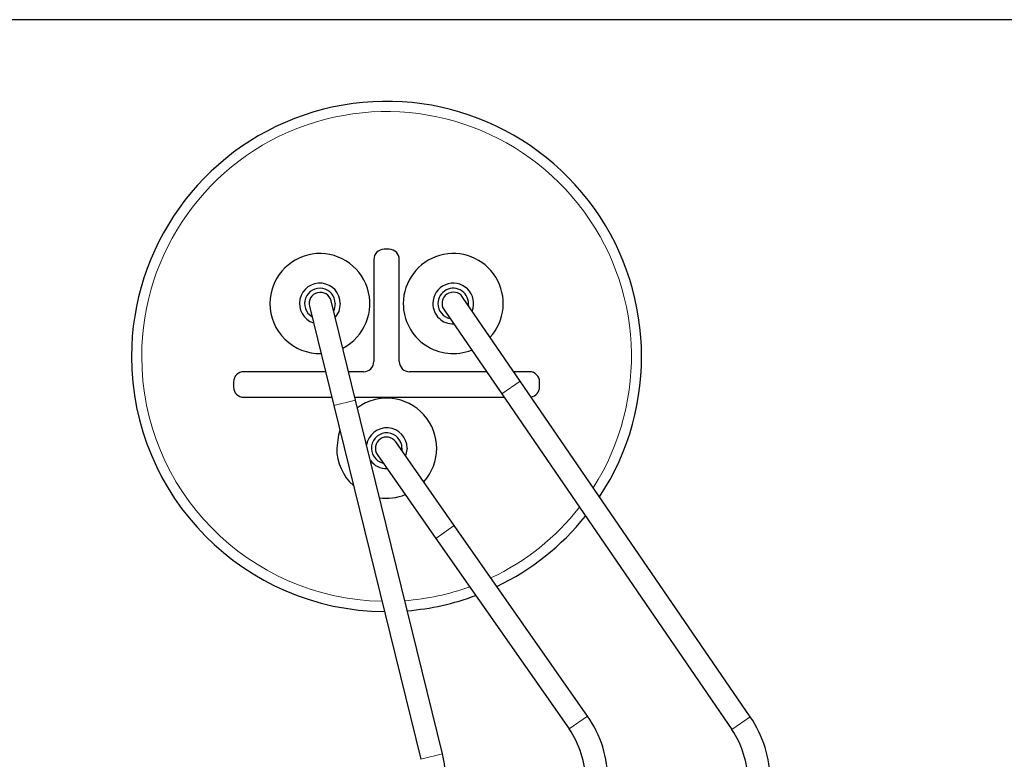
# Model space of a CAD drawing. Header units: millimetres. Extents: x 5 to 418, y 2 to 292.
# Tile 10 of 51: x 91 to 124, y 132 to 156. Entities that reach past the tile are written whole.
import ezdxf

# ---------------------------------------------------------------- set-up
doc = ezdxf.new("R2010")
doc.units = ezdxf.units.MM

msp = doc.modelspace()

# ---------------------------------------------------------------- linework, layer by layer
at = {"color": 7, "linetype": 'Continuous', "lineweight": 25}
for p, q in [((133.3572, 155.9852), (73.3572, 155.9852)), ((103.4405, 148.4852), (103.2739, 148.4852)), ((102.9405, 148.1518), (102.9405, 144.8185)), ((103.7739, 144.8185), (103.7739, 148.1518)), ((102.3422, 143.5623), (101.5466, 146.7993)), ((107.7244, 144.1765), (105.8396, 146.9258)), ((100.8345, 146.6243), (101.63, 143.3873)), ((105.2348, 146.5112), (107.1196, 143.7619)), ((101.3602, 144.4852), (98.6905, 144.4852)), ((102.6072, 144.4852), (102.1154, 144.4852)), ((106.6237, 144.4852), (104.1072, 144.4852)), ((108.0239, 144.4852), (107.5128, 144.4852)), ((98.3572, 144.1518), (98.3572, 143.9852)), ((115.2422, 133.2106), (107.7244, 144.1765)), ((108.3572, 143.9852), (108.3572, 144.1518)), ((98.6905, 143.6518), (101.565, 143.6518)), ((102.3202, 143.6518), (107.195, 143.6518)), ((105.1836, 132.0016), (102.3422, 143.5623)), ((107.1196, 143.7619), (114.6374, 132.796)), ((101.63, 143.3873), (104.4715, 131.8266)), ((105.5683, 139.4639), (103.6576, 142.1953)), ((103.8607, 141.9887), (103.855, 141.9132)), ((104.0274, 141.9887), (103.9781, 141.7372)), ((103.0567, 141.775), (104.9674, 139.0436)), ((109.9224, 133.2393), (105.5683, 139.4639)), ((104.9674, 139.0436), (109.3215, 132.819))]:
    msp.add_line(p, q, dxfattribs=at)
at = {"color": 7, "linetype": 'Continuous', "lineweight": 18}
for p, q in [((107.1196, 143.7619), (107.7244, 144.1765)), ((101.63, 143.3873), (102.3422, 143.5623)), ((104.9674, 139.0436), (105.5683, 139.4639)), ((109.3215, 132.819), (109.9224, 133.2393)), ((114.6374, 132.796), (115.2422, 133.2106)), ((104.4715, 131.8266), (105.1836, 132.0016))]:
    msp.add_line(p, q, dxfattribs=at)
at = {"color": 7, "linetype": 'Continuous', "lineweight": 25, "flags": 128}
for points in [[(101.6792, 146.7132), (101.6411, 146.5218), (101.6239, 146.4847)], [(101.8458, 146.7132), (101.7951, 146.4581), (101.6768, 146.2695)], [(101.8323, 142.5645), (101.788, 142.4294), (101.7274, 141.9887)]]:
    msp.add_lwpolyline(points, dxfattribs=at)
at = {"color": 7, "linetype": 'Continuous', "lineweight": 25}
for centre, radius, start, end in [((103.3572, 144.9852), 8.3333, 326.60436, 180), ((101.1792, 146.7132), 1.6333, 297.16678, 180), ((103.2739, 148.1518), 0.3333, 90, 180), ((103.4405, 148.1518), 0.3333, 0, 90), ((105.5352, 146.7132), 1.6333, 317.57323, 180), ((101.1792, 146.7132), 0.6667, 0, 251.53558), ((105.5352, 146.7132), 0.6667, 338.27941, 180), ((101.1792, 146.7132), 0.5, 0, 238.41577), ((101.1905, 146.7118), 0.3667, 13.80848, 193.80848), ((105.5352, 146.7132), 0.5, 352.38843, 180), ((105.5372, 146.7185), 0.3667, 34.43309, 214.43309), ((101.1792, 146.7132), 1.6333, 180, 271.22042), ((105.5352, 146.7132), 1.6333, 180, 291.62736), ((105.5352, 146.7132), 0.6667, 180, 271.54276), ((105.5352, 146.7132), 0.5, 180, 258.04374), ((103.3572, 144.9852), 8.3333, 180, 269.50654), ((102.6072, 144.8185), 0.3333, 270, 0), ((104.1072, 144.8185), 0.3333, 180, 270), ((98.6905, 144.1518), 0.3333, 90, 180), ((108.0239, 144.1518), 0.3333, 0, 90), ((98.6905, 143.9852), 0.3333, 180, 270), ((108.0239, 143.9852), 0.3333, 279.83339, 0), ((103.3607, 141.9887), 1.6333, 317.76775, 125.87171), ((103.3607, 141.9887), 0.6667, 0, 170.77736), ((103.3607, 141.9887), 0.5, 0, 256.96625), ((103.3572, 141.9852), 0.3667, 34.97277, 214.97277), ((103.3607, 141.9887), 1.6333, 180, 228.25959), ((103.3607, 141.9887), 0.6667, 216.8396, 271.09551), ((103.3607, 141.9887), 1.6333, 261.74525, 291.82186), ((103.3572, 144.9852), 8.3333, 295.6296, 321.25372), ((103.3572, 144.9852), 8.3333, 274.65778, 290.47471), ((106.8905, 131.1185), 3.7, 0, 34.97277), ((112.1905, 131.1185), 3.7, 0, 34.43309), ((106.8905, 131.1185), 2.9667, 0, 34.97277), ((112.1905, 131.1185), 2.9667, 0, 34.43309), ((101.5905, 131.1185), 3.7, 0, 13.80848)]:
    msp.add_arc(centre, radius, start, end, dxfattribs=at)
at = {"color": 7, "linetype": 'Continuous', "lineweight": 18}
for start, end in [(327.58065, 180), (180, 268.8971), (295.23659, 321.97683), (274.27301, 289.85651)]:
    msp.add_arc((103.3572, 144.9852), 8, start, end, dxfattribs=at)

doc.saveas('drawing.dxf')
